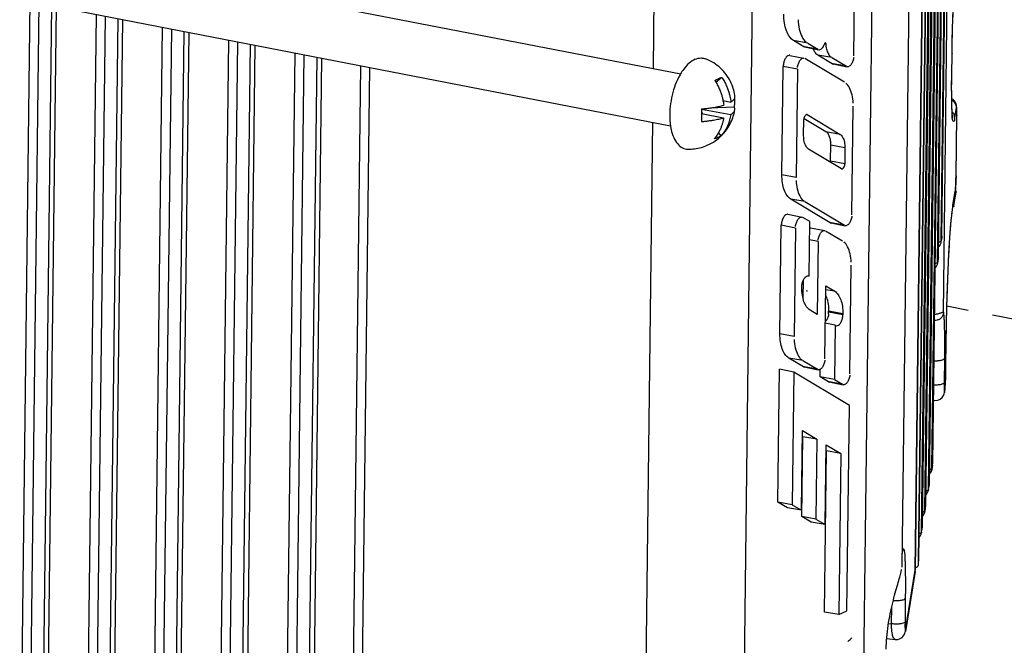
# Model space of a CAD drawing. Header units: inches. Extents: x -1 to 205, y 81 to 217.
# Tile 78 of 108: x 101.41 to 105.82, y 149.66 to 152.46. Entities that reach past the tile are written whole.
import ezdxf

# ---------------------------------------------------------------- set-up
doc = ezdxf.new("R2010")
doc.units = ezdxf.units.IN
doc.header["$LTSCALE"] = 1.1
doc.header["$MEASUREMENT"] = 0
doc.linetypes.add('DASHED', pattern=[0.2, 0.1, -0.1])
doc.layers.get('0').update_dxf_attribs({"linetype": 'CONTINUOUS'})
for name, color, linetype in [('3_ALL_AXES', 7, 'CONTINUOUS'), ('6_ALL_SURFS', 7, 'CONTINUOUS'), ('7_ALL_FEATURES', 7, 'CONTINUOUS')]:
    doc.layers.add(name, color=color, linetype=linetype)

msp = doc.modelspace()

# ---------------------------------------------------------------- linework, layer by layer
at = {"color": 7, "linetype": 'Continuous'}
for p, q in [((105.2436, 154.1222), (105.1861, 149.423)), ((104.6502, 149.1907), (104.7077, 153.8898)), ((104.2474, 152.2373), (104.2528, 152.6765)), ((104.2147, 149.5625), (104.2445, 151.9973)), ((105.6001, 151.7234), (105.5994, 151.7085)), ((105.6006, 151.7367), (105.6001, 151.7234)), ((105.601, 151.7568), (105.6006, 151.7367)), ((105.5869, 151.6263), (105.5978, 151.6893)), ((105.597, 151.6796), (105.5967, 151.6774)), ((105.5972, 151.6817), (105.597, 151.6796)), ((105.5994, 151.7085), (105.598, 151.6893)), ((105.6015, 151.6865), (105.6016, 151.6848)), ((105.5846, 151.6061), (105.5864, 151.6187)), ((105.5864, 151.6187), (105.5869, 151.6215)), ((105.5866, 151.6187), (105.5869, 151.6222)), ((105.5869, 151.6222), (105.5869, 151.6263)), ((105.5575, 151.039), (105.5578, 151.0612)), ((105.4466, 150.1637), (105.4463, 150.161)), ((105.4467, 150.1648), (105.4466, 150.1637))]:
    msp.add_line(p, q, dxfattribs=at)
at = {"color": 4, "linetype": 'DASHED'}
msp.add_line((106.5197, 150.9885), (105.5602, 151.1746), dxfattribs=at)
at = {"color": 7, "linetype": 'Continuous'}
for points, start_tangent, end_tangent in [([(105.5978, 151.6893), (105.6002, 151.6884), (105.6015, 151.6865)], (0.999701, -0.024444), (0.274323, -0.961638)), ([(105.5578, 151.0612), (105.5588, 151.1186), (105.5612, 151.2109), (105.5647, 151.3101), (105.5692, 151.407), (105.5747, 151.4964), (105.5807, 151.5708), (105.5846, 151.6061)], (0.014224, 0.999899), (0.130893, 0.991396)), ([(105.5885, 151.619), (105.5866, 151.6187)], (-0.912013, -0.410161), (-0.997651, 0.068506)), ([(105.5869, 151.6263), (105.5893, 151.6254), (105.5907, 151.6235), (105.5908, 151.6218)], (0.999701, -0.024444), (-0.169349, -0.985556)), ([(105.5908, 151.6218), (105.5906, 151.6212), (105.5892, 151.6194), (105.5885, 151.619)], (-0.169349, -0.985556), (-0.912013, -0.410161))]:
    msp.add_spline(points, degree=3, dxfattribs=dict(at, start_tangent=start_tangent, end_tangent=end_tangent))
at = {"layer": '3_ALL_AXES', "color": 7, "linetype": 'Continuous'}
for p, q in [((101.4714, 152.7758), (104.3697, 152.2136)), ((101.4264, 152.5439), (104.3246, 151.9818))]:
    msp.add_line(p, q, dxfattribs=at)
for points, start_tangent, end_tangent in [([(104.4343, 152.2794), (104.4076, 152.262), (104.3822, 152.2342), (104.3689, 152.2141)], (-0.917444, -0.397864), (-0.511312, -0.859395)), ([(104.4343, 152.2794), (104.461, 152.2852), (104.4808, 152.2814)], (0.917444, 0.397864), (0.933709, -0.358034)), ([(104.6122, 152.1148), (104.6117, 152.118), (104.6049, 152.1481), (104.5921, 152.1799), (104.5726, 152.2116), (104.5469, 152.2401), (104.5171, 152.263), (104.4808, 152.2814)], (-0.135169, 0.990823), (-0.932009, 0.362435)), ([(104.3689, 152.2141), (104.3598, 152.1975), (104.3415, 152.154), (104.3285, 152.1063), (104.3215, 152.0571), (104.3209, 152.0094), (104.3238, 151.9816)], (-0.511312, -0.859395), (0.153087, -0.988213)), ([(104.551, 151.9367), (104.5564, 151.9422), (104.5802, 151.9723), (104.5966, 152.0025), (104.6069, 152.0319), (104.6115, 152.0532)], (0.716202, 0.697893), (0.15936, 0.98722)), ([(104.3238, 151.9816), (104.3268, 151.9658), (104.3388, 151.9289), (104.3562, 151.9009), (104.3779, 151.8834), (104.4024, 151.8773)], (0.153087, -0.988213), (0.999879, -0.015554)), ([(104.4024, 151.8773), (104.4316, 151.879), (104.4604, 151.8848), (104.4882, 151.8946)], (0.999925, -0.012276), (0.917444, 0.397864)), ([(104.4882, 151.8946), (104.5243, 151.9147), (104.5254, 151.9155)], (0.917444, 0.397864), (0.817738, 0.575591)), ([(104.5254, 151.9155), (104.551, 151.9367)], (0.817738, 0.575591), (0.716202, 0.697893))]:
    msp.add_spline(points, degree=3, dxfattribs=dict(at, start_tangent=start_tangent, end_tangent=end_tangent))
at = {"layer": '6_ALL_SURFS', "color": 7, "linetype": 'Continuous'}
for p, q in [((105.5374, 151.4875), (105.5745, 154.5209)), ((105.5219, 151.3923), (105.559, 154.4257))]:
    msp.add_line(p, q, dxfattribs=at)
at = {"layer": '7_ALL_FEATURES', "color": 7, "linetype": 'Continuous'}
for p, q in [((105.5536, 155.1581), (105.4962, 150.4695)), ((105.5535, 155.1576), (105.4962, 150.469)), ((105.4932, 150.4504), (105.5505, 155.1391)), ((105.4777, 150.3552), (105.535, 155.0439)), ((105.5381, 155.0629), (105.4807, 150.3743)), ((105.538, 155.0624), (105.4807, 150.3738)), ((105.5447, 151.147), (105.592, 155.0137)), ((105.4622, 150.26), (105.5195, 154.9487)), ((105.5226, 154.9677), (105.4652, 150.2791)), ((105.5225, 154.9672), (105.4652, 150.2786)), ((105.4924, 154.8523), (105.4335, 150.0344)), ((105.4467, 150.1648), (105.504, 154.8535)), ((105.507, 154.8725), (105.4497, 150.1839)), ((105.507, 154.872), (105.4497, 150.1834)), ((105.4905, 154.8326), (105.4316, 150.0147)), ((105.4336, 150.0349), (105.4922, 154.8325)), ((105.4188, 149.9942), (105.4762, 154.6829)), ((105.4761, 154.6824), (105.4188, 149.9937)), ((105.5343, 151.4684), (105.5714, 154.5019)), ((105.5373, 151.487), (105.5744, 154.5204)), ((105.5188, 151.3732), (105.5559, 154.4067)), ((105.5218, 151.3918), (105.5589, 154.4252)), ((105.405, 153.7982), (105.3587, 150.0081)), ((105.1433, 152.2949), (105.1503, 152.8569)), ((101.413, 148.7161), (101.4597, 152.5374)), ((101.499, 152.5298), (101.4523, 148.7153)), ((101.5103, 148.7232), (101.5567, 152.5186)), ((101.5319, 148.7333), (101.5781, 152.5145)), ((101.7104, 148.7566), (101.7559, 152.48)), ((101.7952, 152.4724), (101.7497, 148.7558)), ((101.8077, 148.7637), (101.8529, 152.4612)), ((101.8293, 148.7738), (101.8744, 152.457)), ((102.0078, 148.7972), (102.0521, 152.4225)), ((102.0914, 152.4149), (102.0472, 148.7963)), ((102.1051, 148.8042), (102.1491, 152.4037)), ((102.1268, 148.8144), (102.1706, 152.3995)), ((102.3052, 148.8377), (102.3484, 152.3651)), ((102.3876, 152.3574), (102.3446, 148.8368)), ((102.4026, 148.8447), (102.4454, 152.3462)), ((102.4242, 148.8549), (102.4668, 152.3421)), ((104.9375, 152.352), (104.874, 152.3631)), ((104.92, 152.3353), (104.874, 152.3631)), ((104.9239, 152.3343), (104.92, 152.3353)), ((104.9239, 152.3346), (104.92, 152.3353)), ((104.9835, 152.3243), (104.9239, 152.3346)), ((104.9375, 152.352), (104.9835, 152.3243)), ((105.0137, 152.3507), (105.0181, 152.3498)), ((102.6027, 148.8782), (102.6446, 152.3076)), ((102.6839, 152.3), (102.642, 148.8774)), ((104.8578, 152.2969), (104.921, 152.2847)), ((104.9239, 152.3345), (104.987, 152.3222)), ((105.0461, 152.2869), (104.9826, 152.2979)), ((105.0473, 152.2591), (104.9826, 152.2979)), ((104.9869, 152.3222), (104.9898, 152.3221)), ((105.5819, 152.2087), (105.5831, 152.3046)), ((105.5819, 152.2082), (105.5831, 152.3041)), ((105.5831, 152.3046), (105.5831, 152.3041)), ((102.7416, 152.2888), (102.7, 148.8852)), ((102.763, 152.2846), (102.7216, 148.8954)), ((102.8978, 148.9184), (102.9385, 152.2506)), ((104.8221, 151.7625), (104.828, 152.2477)), ((104.8919, 152.2358), (104.828, 152.2477)), ((104.9182, 152.2848), (104.921, 152.2847)), ((105.1015, 152.1765), (104.9244, 152.2826)), ((105.0461, 152.2869), (105.1108, 152.2481)), ((105.0473, 152.2591), (105.0511, 152.258)), ((105.0511, 152.2584), (105.0473, 152.2591)), ((105.1108, 152.2481), (105.0511, 152.2584)), ((105.0511, 152.2583), (105.1142, 152.246)), ((102.9778, 152.243), (102.9371, 148.9175)), ((104.8919, 152.2358), (104.8859, 151.7506)), ((105.117, 152.2459), (105.1141, 152.2461)), ((105.5818, 152.1996), (105.5819, 152.2082)), ((105.5819, 152.2087), (105.5819, 152.2087)), ((105.5819, 152.2087), (105.5819, 152.2082)), ((104.5264, 152.1771), (104.5537, 152.1987)), ((105.5815, 152.1691), (105.5818, 152.1996)), ((105.5815, 152.1526), (105.5815, 152.1691)), ((105.5817, 152.1206), (105.5815, 152.1526)), ((105.5817, 152.1055), (105.5817, 152.1206)), ((104.5586, 152.095), (104.5938, 152.0882)), ((105.5829, 152.0617), (105.5821, 152.0747)), ((104.4628, 152.0569), (104.5931, 152.0316)), ((104.4629, 152.0574), (104.4632, 152.0368)), ((104.4655, 152.0396), (104.463, 152.0428)), ((104.4631, 152.0386), (104.4655, 152.0396)), ((104.4631, 152.0368), (104.5612, 152.0178)), ((104.4687, 152.0358), (104.4655, 152.0396)), ((104.6094, 152.0647), (104.4996, 152.0612)), ((104.9354, 152.0317), (104.9337, 152.032)), ((104.9354, 152.0317), (104.9337, 152.032)), ((104.9354, 152.0317), (105.0825, 151.9435)), ((105.1347, 151.5838), (105.1407, 152.069)), ((105.5839, 152.0243), (105.5843, 152.0296)), ((105.5843, 152.0296), (105.5845, 152.0371)), ((105.6017, 152.0628), (105.5949, 152.0191)), ((105.601, 151.7573), (105.6044, 152.0286)), ((105.601, 151.7568), (105.6043, 152.0281)), ((105.6044, 152.0286), (105.6043, 152.0281)), ((104.9195, 151.9376), (104.9204, 152.0101)), ((105.019, 151.9545), (104.9221, 152.0126)), ((104.5505, 151.9372), (104.5388, 151.9513)), ((105.0825, 151.9435), (105.019, 151.9545)), ((105.0396, 151.8183), (105.0406, 151.9054)), ((105.1044, 151.8834), (105.0405, 151.8954)), ((105.0885, 151.7893), (104.9414, 151.8775)), ((105.1044, 151.8834), (105.1035, 151.8109)), ((105.1035, 151.8109), (105.0396, 151.8229)), ((104.8859, 151.7506), (104.8221, 151.7625)), ((105.0885, 151.7893), (105.0902, 151.789)), ((105.601, 151.7573), (105.601, 151.7568)), ((105.5914, 151.6255), (105.6016, 151.6848)), ((105.598, 151.6892), (105.5989, 151.7)), ((105.5989, 151.7), (105.5999, 151.7179)), ((104.9251, 151.6431), (104.8615, 151.6541)), ((105.0387, 151.5479), (104.8615, 151.6541)), ((104.9251, 151.6431), (105.1022, 151.5369)), ((105.5908, 151.6218), (105.5909, 151.6224)), ((104.8491, 151.5858), (104.9123, 151.5735)), ((104.9095, 151.5736), (104.9124, 151.5735)), ((104.9465, 151.553), (104.9157, 151.5715)), ((104.9435, 151.3097), (104.9465, 151.553)), ((105.0387, 151.5479), (105.0425, 151.5469)), ((105.0425, 151.5473), (105.0387, 151.5479)), ((105.1022, 151.5369), (105.0425, 151.5473)), ((105.0425, 151.5472), (105.1056, 151.5349)), ((104.8134, 151.0514), (104.8193, 151.5366)), ((104.8832, 151.5246), (104.8193, 151.5366)), ((104.8832, 151.5246), (104.8772, 151.0394)), ((104.9503, 151.5251), (105.0135, 151.5128)), ((105.0108, 151.513), (105.0136, 151.5128)), ((105.0928, 151.4653), (105.0169, 151.5108)), ((105.1083, 151.5348), (105.1055, 151.5349)), ((104.9844, 151.4639), (104.9455, 151.4712)), ((104.9844, 151.4639), (104.9804, 151.1377)), ((105.5369, 151.4816), (105.5338, 151.463)), ((105.5343, 151.4684), (105.5338, 151.463)), ((105.5343, 151.4684), (105.5373, 151.487)), ((105.5369, 151.4816), (105.537, 151.4827)), ((105.5374, 151.4875), (105.537, 151.4826)), ((105.537, 151.4827), (105.5373, 151.487)), ((105.5373, 151.487), (105.5374, 151.4875)), ((105.5214, 151.3864), (105.5183, 151.3678)), ((105.5188, 151.3732), (105.5183, 151.3678)), ((105.5188, 151.3732), (105.5218, 151.3918)), ((105.5214, 151.3864), (105.5215, 151.3875)), ((105.5219, 151.3923), (105.5215, 151.3874)), ((105.5215, 151.3875), (105.5218, 151.3918)), ((105.5218, 151.3918), (105.5219, 151.3923)), ((105.126, 150.8726), (105.132, 151.3579)), ((104.9173, 151.2099), (104.9183, 151.2918)), ((104.9378, 151.3111), (104.9405, 151.3112)), ((104.9405, 151.3111), (104.9435, 151.3104)), ((104.9112, 151.258), (104.9113, 151.2624)), ((105.0141, 150.9397), (105.0181, 151.2657)), ((105.0586, 151.2415), (105.0179, 151.2485)), ((105.0181, 151.2657), (105.0586, 151.2415)), ((104.9804, 151.1377), (104.9479, 151.1572)), ((105.0313, 151.1414), (105.0316, 151.1657)), ((105.0953, 151.1407), (105.0314, 151.1527)), ((105.0952, 151.1363), (105.0314, 151.1482)), ((105.0953, 151.1407), (105.0952, 151.1363)), ((105.0603, 151.0898), (105.0161, 151.0996)), ((105.0603, 151.0898), (105.0574, 150.8474)), ((105.0622, 151.0887), (105.0603, 151.0898)), ((105.0622, 151.0887), (105.0659, 151.0877)), ((104.8772, 151.0394), (104.8134, 151.0514)), ((105.5556, 150.8815), (105.5575, 151.0395)), ((105.5556, 150.881), (105.5575, 151.039)), ((105.5575, 151.0395), (105.5575, 151.0395)), ((105.5575, 151.039), (105.5575, 151.0395)), ((104.9164, 150.932), (104.8528, 150.943)), ((104.9181, 150.9039), (104.8528, 150.943)), ((104.9164, 150.932), (104.9816, 150.8929)), ((105.5488, 150.9414), (105.5475, 150.8323)), ((104.8042, 150.2979), (104.8115, 150.8935)), ((104.8753, 150.8793), (104.8115, 150.8935)), ((104.9181, 150.9039), (104.9219, 150.9028)), ((104.9219, 150.9032), (104.9181, 150.9039)), ((104.9816, 150.8929), (104.9219, 150.9032)), ((104.9219, 150.9031), (104.9851, 150.8908)), ((104.9878, 150.8907), (104.985, 150.8909)), ((104.9935, 150.8587), (104.9939, 150.8907)), ((105.5556, 150.8815), (105.5556, 150.8814)), ((105.5556, 150.8814), (105.5556, 150.881)), ((104.8753, 150.8793), (104.868, 150.2867)), ((105.1243, 150.7301), (104.8753, 150.8793)), ((105.0574, 150.8474), (104.9935, 150.8587)), ((105.03, 150.8368), (104.9935, 150.8587)), ((105.0574, 150.8474), (105.0935, 150.8258)), ((105.03, 150.8368), (105.0338, 150.8357)), ((105.0338, 150.8361), (105.03, 150.8368)), ((105.0935, 150.8258), (105.0338, 150.8361)), ((105.0338, 150.836), (105.0969, 150.8238)), ((105.0997, 150.8236), (105.0968, 150.8238)), ((105.5497, 150.7942), (105.5491, 150.7881)), ((105.5498, 150.7945), (105.5507, 150.7999)), ((105.5507, 150.7999), (105.5508, 150.8005)), ((105.5508, 150.8005), (105.5517, 150.8058)), ((105.5511, 150.8004), (105.551, 150.7999)), ((105.5516, 150.8054), (105.5511, 150.8004)), ((105.5525, 150.8113), (105.553, 150.8176)), ((105.4997, 150.7538), (105.5033, 150.7534)), ((105.5034, 150.7534), (105.5033, 150.7534)), ((105.5491, 150.7881), (105.5491, 150.7878)), ((105.1131, 149.812), (105.1243, 150.7301)), ((104.9093, 150.262), (104.9136, 150.6191)), ((104.9136, 150.6191), (104.9789, 150.5799)), ((104.9107, 150.2341), (104.9151, 150.5911)), ((104.9789, 150.5799), (104.9151, 150.5911)), ((104.9789, 150.5799), (104.9746, 150.2228)), ((105.0158, 150.1981), (105.0202, 150.5552)), ((105.0202, 150.5552), (105.0855, 150.516)), ((105.0128, 149.8069), (105.0217, 150.5272)), ((105.0855, 150.516), (105.0217, 150.5272)), ((105.0855, 150.516), (105.0767, 149.7962)), ((105.4926, 150.4445), (105.493, 150.4472)), ((105.4957, 150.4636), (105.4927, 150.4448)), ((105.4932, 150.4497), (105.4927, 150.4449)), ((105.493, 150.4472), (105.4932, 150.4498)), ((105.4932, 150.4504), (105.4962, 150.469)), ((105.4932, 150.4504), (105.4932, 150.4497)), ((105.4957, 150.4636), (105.4961, 150.4669)), ((105.4961, 150.4669), (105.4962, 150.4692)), ((105.4962, 150.4693), (105.4962, 150.4695)), ((105.4962, 150.469), (105.4962, 150.4693)), ((105.4776, 150.3538), (105.4773, 150.3514)), ((105.4777, 150.3552), (105.4776, 150.3538)), ((105.4777, 150.3552), (105.4807, 150.3738)), ((105.4795, 150.3651), (105.4803, 150.3701)), ((105.4803, 150.3701), (105.4807, 150.3741)), ((105.4807, 150.3738), (105.4807, 150.3743)), ((104.868, 150.2867), (104.8042, 150.2979)), ((104.8468, 150.2724), (104.8042, 150.2979)), ((104.9093, 150.262), (104.8468, 150.2724)), ((104.868, 150.2867), (104.9093, 150.262)), ((105.4622, 150.26), (105.4652, 150.2786)), ((105.464, 150.2699), (105.4648, 150.2749)), ((105.4648, 150.2749), (105.4651, 150.277)), ((105.4651, 150.277), (105.4652, 150.2789)), ((105.4652, 150.279), (105.4652, 150.2791)), ((105.4652, 150.2786), (105.4652, 150.279)), ((104.9746, 150.2228), (104.9107, 150.2341)), ((104.9533, 150.2085), (104.9107, 150.2341)), ((104.9746, 150.2228), (105.0158, 150.1981)), ((105.4621, 150.2586), (105.4618, 150.2562)), ((105.4622, 150.26), (105.4621, 150.2586)), ((105.0158, 150.1981), (104.9533, 150.2085)), ((105.4467, 150.1648), (105.4497, 150.1834)), ((105.4485, 150.1747), (105.4493, 150.1797)), ((105.4493, 150.1797), (105.4497, 150.1837)), ((105.4497, 150.1834), (105.4497, 150.1839)), ((105.3604, 150.0683), (105.3609, 150.0739)), ((105.3604, 150.0684), (105.3612, 150.0726)), ((105.3612, 150.0726), (105.3616, 150.0742)), ((105.3716, 150.0569), (105.3718, 150.0545)), ((105.3734, 150.017), (105.3736, 150.0083)), ((105.4335, 150.0344), (105.4336, 150.0349)), ((105.3558, 149.9873), (105.3577, 149.9972)), ((105.4183, 149.9884), (105.3746, 149.7199)), ((105.3751, 149.7254), (105.4188, 149.9937)), ((105.4183, 149.9885), (105.4187, 149.9918)), ((105.4187, 149.9918), (105.4188, 149.994)), ((105.4188, 149.9942), (105.4188, 149.9943)), ((105.4188, 149.9937), (105.4188, 149.9942)), ((105.374, 149.8685), (105.3728, 149.7631)), ((105.3124, 149.7545), (105.3133, 149.8282)), ((105.0767, 149.7962), (105.0128, 149.8069)), ((105.0767, 149.7962), (105.1131, 149.812)), ((105.2992, 149.7556), (105.3124, 149.7544)), ((105.3728, 149.7631), (105.3727, 149.745)), ((105.3747, 149.7206), (105.3746, 149.7201)), ((105.3751, 149.7254), (105.3747, 149.7206)), ((105.2912, 149.6889), (105.3292, 149.6844))]:
    msp.add_line(p, q, dxfattribs=at)
for points in [[(105.5831, 152.3045), (105.5834, 152.3243), (105.5842, 152.3676), (105.5854, 152.4129), (105.5869, 152.459), (105.5887, 152.5042), (105.5908, 152.5477), (105.5932, 152.5887), (105.5958, 152.6255), (105.5984, 152.6567), (105.6011, 152.6804)], [(105.5832, 152.0514), (105.583, 152.0558), (105.5828, 152.0605), (105.5827, 152.0655), (105.5825, 152.0706), (105.5824, 152.0761), (105.5822, 152.0818), (105.5821, 152.0878), (105.582, 152.094), (105.5819, 152.1005), (105.5818, 152.1072), (105.5817, 152.1141), (105.5816, 152.1212), (105.5816, 152.1286), (105.5816, 152.1362), (105.5815, 152.1441), (105.5815, 152.1521), (105.5815, 152.1603), (105.5816, 152.1687), (105.5816, 152.1773), (105.5817, 152.186), (105.5818, 152.195), (105.5819, 152.204), (105.5819, 152.2087)], [(105.6044, 152.0348), (105.6044, 152.0393), (105.6044, 152.0434), (105.6044, 152.0472), (105.6044, 152.0507), (105.6043, 152.0539), (105.6042, 152.0569), (105.6041, 152.0596), (105.604, 152.062), (105.6039, 152.0642), (105.6037, 152.0663), (105.6035, 152.0683), (105.6033, 152.0703), (105.6029, 152.0724), (105.6025, 152.0748), (105.6018, 152.0774), (105.601, 152.0801), (105.5999, 152.083), (105.5985, 152.0859), (105.597, 152.0886), (105.5953, 152.0912), (105.5935, 152.0935), (105.5916, 152.0956), (105.5896, 152.0974), (105.5876, 152.0991), (105.5856, 152.1005), (105.5836, 152.1018), (105.5818, 152.1028)], [(105.5862, 152.0139), (105.5862, 152.0139), (105.5862, 152.0141), (105.5861, 152.0147), (105.5859, 152.0157), (105.5857, 152.017), (105.5855, 152.0185), (105.5853, 152.0203), (105.5851, 152.0224), (105.5849, 152.0247), (105.5847, 152.0272), (105.5844, 152.0299), (105.5842, 152.0329), (105.584, 152.0361), (105.5838, 152.0396), (105.5836, 152.0433), (105.5834, 152.0472), (105.5832, 152.0514)], [(105.6044, 152.0285), (105.6044, 152.0302), (105.6044, 152.0348)], [(105.5999, 151.7179), (105.6007, 151.7412), (105.601, 151.7557)], [(105.5575, 151.0395), (105.5583, 151.0929), (105.5601, 151.1715), (105.5626, 151.2529), (105.5657, 151.3338), (105.5695, 151.4111), (105.5738, 151.4826), (105.5784, 151.5446), (105.5833, 151.5938), (105.5867, 151.6187)], [(105.554, 150.8317), (105.5544, 150.8394), (105.5547, 150.8474), (105.555, 150.8556), (105.5553, 150.864), (105.5555, 150.8719), (105.5556, 150.8792), (105.5556, 150.8814)], [(105.5491, 150.7878), (105.5497, 150.7913), (105.5511, 150.7998)], [(105.5511, 150.8004), (105.5519, 150.8058), (105.5525, 150.8113)], [(105.553, 150.8176), (105.5535, 150.8244), (105.554, 150.8317)], [(105.5034, 150.7534), (105.5054, 150.7532), (105.519, 150.7543), (105.5305, 150.7593), (105.5393, 150.7668), (105.545, 150.7752)], [(105.545, 150.7752), (105.5481, 150.7832), (105.5491, 150.7881)], [(105.4894, 150.4343), (105.4904, 150.4367), (105.4914, 150.4395), (105.4921, 150.4422), (105.4926, 150.4445)], [(105.4813, 150.4225), (105.4826, 150.4238), (105.4841, 150.4256), (105.4856, 150.4276)], [(105.4856, 150.4276), (105.487, 150.4297), (105.4882, 150.4319), (105.4894, 150.4343)], [(105.4658, 150.3296), (105.4673, 150.3312), (105.4691, 150.3334), (105.4708, 150.3358), (105.4724, 150.3383), (105.4739, 150.3411), (105.4753, 150.3442), (105.4764, 150.3475), (105.4773, 150.3511), (105.4776, 150.3538)], [(105.4773, 150.3514), (105.4779, 150.3551), (105.4795, 150.3651)], [(105.4618, 150.2562), (105.4624, 150.2599), (105.464, 150.2699)], [(105.465, 150.277), (105.465, 150.2771), (105.4652, 150.278), (105.4652, 150.2787)], [(105.4503, 150.2344), (105.4518, 150.236), (105.4536, 150.2382), (105.4553, 150.2406), (105.4569, 150.2432), (105.4584, 150.246), (105.4598, 150.249), (105.4609, 150.2523), (105.4618, 150.2559), (105.4621, 150.2586)], [(105.4359, 150.1404), (105.4376, 150.1423), (105.4391, 150.1445)], [(105.4391, 150.1445), (105.4407, 150.1467), (105.4421, 150.1492), (105.4434, 150.1518), (105.4446, 150.1546), (105.4456, 150.1577), (105.4463, 150.161), (105.4466, 150.1637)], [(105.4463, 150.161), (105.4469, 150.1647), (105.4485, 150.1747)], [(105.3296, 149.6844), (105.3337, 149.6841), (105.3409, 149.6847), (105.3475, 149.6865), (105.3537, 149.6895), (105.3596, 149.6936), (105.365, 149.6988), (105.3695, 149.7054), (105.3726, 149.7123), (105.3741, 149.7178), (105.3746, 149.7206)]]:
    msp.add_lwpolyline(points, dxfattribs=at)
for centre, major_axis, ratio, start_param, end_param in [((105.8338, 151.0971), (-1.8912, 0.3802), 0.019704, 1.077033, 1.080416), ((104.4624, 150.0124), (0.786, -0.1242), 0.607475, -0.497958, -0.454665)]:
    msp.add_ellipse(centre, major_axis=major_axis, ratio=ratio, start_param=start_param, end_param=end_param, dxfattribs=at)
for points, start_tangent, end_tangent in [([(105.5831, 152.3041), (105.5833, 152.32), (105.5835, 152.3359), (105.5842, 152.3677), (105.5859, 152.4302), (105.5881, 152.4903), (105.5907, 152.5466), (105.5937, 152.5976), (105.5969, 152.6406), (105.5985, 152.6584), (105.6001, 152.6735), (105.6016, 152.6862), (105.6023, 152.6908)], (0.010945, 0.99994), (0.145843, 0.989308)), ([(104.874, 152.3631), (104.8561, 152.3807), (104.8423, 152.4072), (104.8338, 152.4415), (104.8309, 152.4814)], (-0.857759, 0.514053), (0.012219, 0.999925)), ([(104.8945, 152.4554), (104.9, 152.4136), (104.9123, 152.3795), (104.9306, 152.3562)], (-0.012219, -0.999925), (0.857759, -0.514053)), ([(104.9967, 152.3244), (105.0063, 152.3342), (105.0135, 152.3497)], (0.834292, 0.551323), (0.307118, 0.951671)), ([(105.0146, 152.3517), (105.0135, 152.3497)], (-0.629698, -0.77684), (-0.307118, -0.951671)), ([(105.0165, 152.3527), (105.0162, 152.3528), (105.0147, 152.3519), (105.0146, 152.3517)], (-0.965247, 0.261339), (-0.629698, -0.77684)), ([(105.0181, 152.3498), (105.0175, 152.352), (105.0165, 152.3527)], (-0.065761, 0.997835), (-0.965247, 0.261339)), ([(105.0181, 152.3498), (105.0219, 152.3249), (105.0296, 152.3045), (105.0406, 152.2902)], (0.065761, -0.997835), (0.857705, -0.514143)), ([(104.8578, 152.2973), (104.8529, 152.2968), (104.8439, 152.2912), (104.8359, 152.2797), (104.8304, 152.2644), (104.828, 152.2477)], (-0.996694, 0.081242), (-0.012225, -0.999925)), ([(104.9826, 152.2979), (104.9694, 152.3118), (104.9621, 152.3267)], (-0.857705, 0.514143), (-0.354402, 0.935093)), ([(104.9899, 152.3216), (104.9967, 152.3244)], (0.998498, 0.05478), (0.834292, 0.551323)), ([(104.8919, 152.2427), (104.8957, 152.2596), (104.9028, 152.2738), (104.9118, 152.2827), (104.9182, 152.2853)], (0.012225, 0.999925), (0.998439, 0.055855)), ([(105.1432, 152.288), (105.1394, 152.2711), (105.1324, 152.2569), (105.1234, 152.248), (105.117, 152.2454)], (-0.012226, -0.999925), (-0.998463, -0.055414)), ([(104.5218, 152.1849), (104.5307, 152.1891), (104.5391, 152.1929)], (0.899484, 0.436953), (0.917444, 0.397864)), ([(104.5218, 152.1849), (104.5333, 152.1655), (104.5423, 152.1472), (104.5491, 152.13), (104.5541, 152.1142), (104.5577, 152.0998), (104.5587, 152.0951)], (0.55011, -0.835092), (0.195718, -0.98066)), ([(104.5391, 152.1929), (104.5467, 152.1961), (104.5537, 152.1987)], (0.917444, 0.397864), (0.940802, 0.338958)), ([(104.5537, 152.1987), (104.5652, 152.1793), (104.5741, 152.161), (104.5809, 152.1438), (104.586, 152.128), (104.5896, 152.1136), (104.5921, 152.1004), (104.5938, 152.0882)], (0.55011, -0.835092), (0.110903, -0.993831)), ([(105.1408, 152.0825), (105.1358, 152.1205), (105.1246, 152.1513), (105.108, 152.1726)], (0.012225, 0.999925), (-0.857698, 0.514154)), ([(104.6115, 152.1069), (104.6121, 152.1095), (104.6122, 152.1148)], (0.314733, 0.94918), (-0.133866, 0.990999)), ([(104.4629, 152.0574), (104.4833, 152.0592), (104.5012, 152.0614), (104.5164, 152.0637), (104.5295, 152.0661), (104.541, 152.0687), (104.5517, 152.0714), (104.5619, 152.0744)], (0.997471, 0.071074), (0.952848, 0.303449)), ([(104.5587, 152.0951), (104.5603, 152.0866), (104.5619, 152.0744)], (0.195718, -0.98066), (0.110903, -0.993831)), ([(104.5938, 152.0882), (104.5995, 152.0921), (104.6041, 152.096), (104.6077, 152.1001), (104.6105, 152.1045), (104.6115, 152.1069)], (0.851543, 0.524284), (0.314733, 0.94918)), ([(104.6094, 152.0647), (104.6115, 152.0836), (104.6117, 152.1025), (104.6115, 152.107)], (0.156653, 0.987654), (-0.059992, 0.998199)), ([(105.5821, 152.0747), (105.5817, 152.1055)], (-0.044301, 0.999018), (0.001446, 0.999999)), ([(105.5822, 152.0962), (105.5847, 152.0946), (105.5907, 152.0897), (105.5955, 152.0836), (105.5989, 152.0769), (105.601, 152.0698), (105.6015, 152.0663), (105.6017, 152.0628)], (0.866461, -0.499245), (-0.012, -0.999928)), ([(104.4632, 152.0368), (104.4629, 152.0192), (104.4622, 152.0008)], (-0.000291, -1), (-0.055789, -0.998443)), ([(104.5931, 152.0316), (104.5911, 152.0201), (104.5883, 152.008), (104.5844, 151.9951), (104.579, 151.9813), (104.5718, 151.9668), (104.5624, 151.952), (104.5505, 151.9372)], (-0.140857, -0.99003), (-0.676468, -0.736472)), ([(104.5931, 152.0316), (104.5988, 152.0355), (104.6034, 152.0394), (104.607, 152.0435), (104.6098, 152.0479), (104.6114, 152.0529), (104.6115, 152.0532)], (0.851543, 0.524284), (0.157748, 0.987479)), ([(104.6115, 152.0532), (104.6115, 152.0585), (104.6094, 152.0647)], (0.157748, 0.987479), (-0.46452, 0.885563)), ([(104.9337, 152.0321), (104.9305, 152.0313), (104.9257, 152.0269), (104.9222, 152.0192)], (-1, -0.000663), (-0.307789, -0.951455)), ([(105.5845, 152.0371), (105.5829, 152.0617)], (-0.005758, 0.999983), (-0.081504, 0.996673)), ([(105.5922, 152.033), (105.592, 152.0333), (105.5837, 152.0457), (105.5833, 152.0462)], (-0.37796, 0.925822), (-0.710965, 0.703227)), ([(105.5949, 152.0191), (105.5942, 152.0263), (105.5922, 152.033)], (0.011441, 0.999935), (-0.37796, 0.925822)), ([(105.6043, 152.0281), (105.6044, 152.0429), (105.6042, 152.0555), (105.6036, 152.0638), (105.6028, 152.0666), (105.6017, 152.0628)], (0.014722, 0.999892), (-0.176683, -0.984268)), ([(104.4622, 152.0008), (104.4826, 152.0026), (104.5005, 152.0048), (104.5157, 152.0071), (104.5288, 152.0095), (104.5403, 152.0121), (104.551, 152.0148), (104.5612, 152.0178)], (0.997471, 0.071074), (0.952848, 0.303449)), ([(104.5612, 152.0178), (104.5593, 152.0063), (104.5564, 151.9942), (104.5525, 151.9812), (104.5471, 151.9675), (104.5399, 151.953), (104.5306, 151.9382), (104.5186, 151.9234)], (-0.140857, -0.99003), (-0.676468, -0.736472)), ([(104.9222, 152.0192), (104.9204, 152.0101)], (-0.307789, -0.951455), (-0.012225, -0.999925)), ([(105.5839, 152.0154), (105.5839, 152.0243)], (-0.112738, 0.993625), (0.074234, 0.997241)), ([(105.5949, 152.0191), (105.5907, 152.0016), (105.5871, 152.0058), (105.5839, 152.0154)], (-0.152887, -0.988244), (-0.112738, 0.993625)), ([(105.0406, 151.9054), (105.0378, 151.9246), (105.0321, 151.9404), (105.0238, 151.9517)], (0.012226, 0.999925), (-0.857658, 0.51422)), ([(105.0825, 151.9435), (105.0938, 151.9307), (105.1016, 151.9096), (105.1044, 151.8834)], (0.857658, -0.51422), (-0.012226, -0.999925)), ([(104.5358, 151.9287), (104.5275, 151.9256), (104.5186, 151.9234)], (-0.917444, -0.397864), (-0.980381, -0.197111)), ([(104.5505, 151.9372), (104.5435, 151.9326), (104.5358, 151.9287)], (-0.796758, -0.604299), (-0.917444, -0.397864)), ([(104.9414, 151.8775), (104.9301, 151.8903), (104.9223, 151.9114), (104.9195, 151.9376)], (-0.857856, 0.51389), (0.012225, 0.999925)), ([(105.0902, 151.7889), (105.0934, 151.7897), (105.0982, 151.7941), (105.1018, 151.8018), (105.1035, 151.8109)], (1, 0.000817), (0.012225, 0.999925)), ([(104.8615, 151.6541), (104.8452, 151.6703), (104.8326, 151.6946), (104.8248, 151.726), (104.8221, 151.7625)], (-0.857677, 0.514188), (0.012225, 0.999925)), ([(104.8858, 151.7371), (104.8907, 151.6991), (104.902, 151.6683), (104.9186, 151.647)], (-0.012225, -0.999925), (0.857677, -0.514188)), ([(104.8491, 151.5861), (104.8442, 151.5856), (104.8352, 151.58), (104.8272, 151.5686), (104.8217, 151.5532), (104.8193, 151.5366)], (-0.996695, 0.081239), (-0.012225, -0.999925)), ([(104.8832, 151.5316), (104.8871, 151.5484), (104.8941, 151.5627), (104.9031, 151.5716), (104.9095, 151.5741)], (0.012225, 0.999925), (0.998466, 0.055363)), ([(105.1346, 151.5769), (105.1308, 151.56), (105.1238, 151.5458), (105.1148, 151.5369), (105.1084, 151.5343)], (-0.012225, -0.999925), (-0.998466, -0.055359)), ([(104.9503, 151.5255), (104.9461, 151.5251)], (-0.996694, 0.081243), (-0.974189, -0.225736)), ([(104.9845, 151.4709), (104.9883, 151.4878), (104.9953, 151.502), (105.0043, 151.5109), (105.0107, 151.5135)], (0.012225, 0.999925), (0.998442, 0.055803)), ([(105.1321, 151.3712), (105.1272, 151.4092), (105.1159, 151.4401), (105.0993, 151.4614)], (0.012225, 0.999925), (-0.857761, 0.514049)), ([(105.5227, 151.4611), (105.5239, 151.4614), (105.5313, 151.4646), (105.5315, 151.4648)], (0.965949, 0.258731), (0.812647, 0.582757)), ([(105.5338, 151.463), (105.5299, 151.4511)], (-0.160778, -0.986991), (-0.456708, -0.889617)), ([(105.5315, 151.4648), (105.5343, 151.4684)], (0.812647, 0.582757), (0.160778, 0.986991)), ([(105.5299, 151.4511), (105.5237, 151.4422), (105.5226, 151.4411)], (-0.456708, -0.889617), (-0.708657, -0.705553)), ([(105.5072, 151.3659), (105.5084, 151.3662), (105.5158, 151.3694), (105.516, 151.3696)], (0.96595, 0.25873), (0.812647, 0.582757)), ([(105.5183, 151.3678), (105.5144, 151.3559)], (-0.160778, -0.986991), (-0.456708, -0.889617)), ([(105.516, 151.3696), (105.5188, 151.3732)], (0.812647, 0.582757), (0.160778, 0.986991)), ([(105.5144, 151.3559), (105.5082, 151.347), (105.5071, 151.3459)], (-0.456708, -0.889617), (-0.708659, -0.705552)), ([(104.9113, 151.2624), (104.9135, 151.2781), (104.9188, 151.2933), (104.9265, 151.3047), (104.9353, 151.3105), (104.9378, 151.3111)], (0.012214, 0.999925), (0.987274, 0.15903)), ([(104.9328, 151.1723), (104.921, 151.1949), (104.9138, 151.224), (104.9112, 151.258)], (-0.574129, 0.818765), (0.012225, 0.999925)), ([(105.0586, 151.2415), (105.0738, 151.2264), (105.0855, 151.2038), (105.0927, 151.1747), (105.0953, 151.1407)], (0.857709, -0.514136), (-0.012225, -0.999925)), ([(105.0316, 151.1657), (105.027, 151.2006), (105.0179, 151.2263)], (0.012225, 0.999925), (-0.414434, 0.910079)), ([(104.9479, 151.1572), (104.9328, 151.1723)], (-0.857699, 0.514152), (-0.574129, 0.818765)), ([(105.5447, 151.147), (105.5431, 151.137), (105.5377, 151.1261), (105.5288, 151.1175), (105.517, 151.1123), (105.5041, 151.1103)], (-0.012233, -0.999925), (-0.99906, -0.043354)), ([(105.5044, 151.139), (105.5142, 151.1404), (105.5243, 151.1426), (105.5287, 151.1438), (105.5327, 151.145), (105.539, 151.1471), (105.5413, 151.1478), (105.5431, 151.148), (105.5437, 151.148), (105.5444, 151.1477), (105.5447, 151.147)], (0.993678, 0.112271), (0.136665, -0.990617)), ([(105.5447, 151.147), (105.5449, 151.1451), (105.5452, 151.1423), (105.5457, 151.1372), (105.546, 151.1335), (105.5465, 151.1256), (105.547, 151.1168), (105.5479, 151.0963), (105.5486, 151.0721), (105.549, 151.0445), (105.5492, 151.0134), (105.5492, 150.979), (105.549, 150.9606), (105.5489, 150.9511), (105.5488, 150.9414)], (0.109786, -0.993955), (-0.013013, -0.999915)), ([(105.0313, 151.1414), (105.0276, 151.1248), (105.0207, 151.1109), (105.0166, 151.106)], (-0.012225, -0.999925), (-0.709678, -0.704526)), ([(105.0708, 151.0881), (105.0796, 151.0936), (105.0875, 151.1048), (105.0929, 151.1199), (105.0952, 151.1363)], (0.962949, 0.269684), (0.012225, 0.999925)), ([(105.0659, 151.0876), (105.0708, 151.0881)], (0.996825, -0.079623), (0.962949, 0.269684)), ([(104.8528, 150.943), (104.8365, 150.9592), (104.8239, 150.9835), (104.8161, 151.0148), (104.8134, 151.0514)], (-0.857665, 0.514209), (0.012218, 0.999925)), ([(104.8771, 151.026), (104.8821, 150.988), (104.8933, 150.9571), (104.9099, 150.9359)], (-0.012218, -0.999925), (0.857665, -0.514209)), ([(105.0141, 150.9328), (105.0103, 150.9159), (105.0032, 150.9017), (104.9942, 150.8928), (104.9878, 150.8902)], (-0.012225, -0.999925), (-0.998452, -0.055624)), ([(105.5019, 150.9312), (105.5021, 150.9312), (105.5071, 150.931), (105.5123, 150.9309), (105.5176, 150.9311), (105.5228, 150.9315), (105.5278, 150.9321), (105.5325, 150.9329), (105.5367, 150.9338), (105.5432, 150.9361), (105.5455, 150.9374), (105.5472, 150.9386), (105.5478, 150.9393), (105.5483, 150.94), (105.5488, 150.9414)], (0.998059, -0.062271), (0.170218, 0.985407)), ([(105.1259, 150.8657), (105.1221, 150.8488), (105.1151, 150.8346), (105.1061, 150.8257), (105.0997, 150.8231)], (-0.012225, -0.999925), (-0.998467, -0.05535)), ([(105.5538, 150.8304), (105.5547, 150.8475), (105.5553, 150.865), (105.5556, 150.881)], (0.059981, 0.9982), (0.009494, 0.999955)), ([(105.5475, 150.8323), (105.5457, 150.8295), (105.5438, 150.8281), (105.5413, 150.8269), (105.5348, 150.8247), (105.5265, 150.8231), (105.517, 150.8221), (105.5068, 150.8219), (105.5016, 150.8221), (105.5005, 150.8222)], (-0.167175, -0.985927), (-0.998108, 0.061484)), ([(105.5475, 150.8323), (105.5474, 150.8295), (105.5474, 150.8267), (105.5474, 150.8214), (105.5475, 150.8122), (105.5476, 150.8045), (105.5477, 150.8014), (105.5479, 150.7987), (105.5481, 150.7964), (105.5483, 150.7946), (105.5484, 150.7939), (105.5485, 150.7933), (105.5486, 150.7928), (105.5486, 150.7926)], (-0.013781, -0.999905), (0.312196, -0.950018)), ([(105.5486, 150.7926), (105.5487, 150.7924), (105.5489, 150.7922), (105.5491, 150.7922), (105.5493, 150.7925), (105.5494, 150.7931), (105.5496, 150.7936), (105.5497, 150.7942), (105.5498, 150.7945)], (0.312196, -0.950018), (0.167315, 0.985903)), ([(105.5516, 150.8058), (105.5528, 150.8158), (105.5538, 150.8304)], (0.152625, 0.988284), (0.059981, 0.9982)), ([(105.5033, 150.7534), (105.5014, 150.754), (105.4994, 150.7555), (105.499, 150.7559)], (-0.991685, 0.128686), (-0.682614, 0.730779)), ([(105.4816, 150.4433), (105.4838, 150.4439), (105.4869, 150.4451), (105.4903, 150.4469)], (0.965004, 0.262234), (0.826704, 0.562638)), ([(105.4927, 150.4449), (105.4923, 150.4431), (105.49, 150.4358), (105.4899, 150.4357)], (-0.166426, -0.986054), (-0.391798, -0.920051)), ([(105.4903, 150.4469), (105.4913, 150.4476), (105.492, 150.4483), (105.4926, 150.449), (105.493, 150.4497), (105.4932, 150.4504)], (0.826704, 0.562638), (0.162423, 0.986721)), ([(105.4899, 150.4357), (105.4883, 150.4323), (105.4863, 150.4289), (105.4839, 150.4258), (105.4813, 150.4229), (105.4805, 150.4222)], (-0.391798, -0.920051), (-0.739423, -0.673241)), ([(105.4759, 150.3526), (105.4765, 150.3531), (105.4771, 150.3538), (105.4775, 150.3545), (105.4777, 150.3552)], (0.750217, 0.661192), (0.162422, 0.986721)), ([(105.4661, 150.3481), (105.4683, 150.3488), (105.4713, 150.3499), (105.4758, 150.3524), (105.4759, 150.3526)], (0.965004, 0.262234), (0.750217, 0.661192)), ([(105.4506, 150.2529), (105.4528, 150.2536), (105.4558, 150.2547), (105.4603, 150.2572), (105.4604, 150.2574)], (0.965004, 0.262234), (0.750225, 0.661182)), ([(105.4604, 150.2574), (105.461, 150.2579), (105.4616, 150.2586), (105.462, 150.2593), (105.4622, 150.26)], (0.750225, 0.661182), (0.162421, 0.986722)), ([(105.4351, 150.1577), (105.4373, 150.1584), (105.4403, 150.1595), (105.4448, 150.162), (105.4449, 150.1622)], (0.965004, 0.262235), (0.750212, 0.661197)), ([(105.4449, 150.1622), (105.4455, 150.1627), (105.4461, 150.1634), (105.4464, 150.1641), (105.4467, 150.1648)], (0.750212, 0.661197), (0.162421, 0.986722)), ([(105.3609, 150.0739), (105.3617, 150.0781), (105.3625, 150.0817), (105.3632, 150.0846), (105.364, 150.0868), (105.3647, 150.0884), (105.3651, 150.0889), (105.3655, 150.0893), (105.3658, 150.0894), (105.3662, 150.0894), (105.3669, 150.0887), (105.3675, 150.0874), (105.3682, 150.0853), (105.3687, 150.0829)], (0.171524, 0.98518), (0.196919, -0.98042)), ([(105.3687, 150.0829), (105.3688, 150.0824), (105.3694, 150.0788), (105.3706, 150.0694), (105.3716, 150.0572), (105.3716, 150.0569)], (0.196919, -0.98042), (0.068121, -0.997677)), ([(105.3718, 150.0545), (105.3724, 150.0422), (105.3732, 150.0246), (105.3734, 150.017)], (0.064245, -0.997934), (0.029261, -0.999572)), ([(105.3736, 150.0083), (105.3737, 150.0045), (105.3741, 149.982), (105.3744, 149.9572), (105.3745, 149.93), (105.3744, 149.9005), (105.3742, 149.8848), (105.374, 149.8685)], (0.024665, -0.999696), (-0.013379, -0.99991)), ([(105.419, 150.0065), (105.428, 150.0103)], (0.965907, 0.25889), (0.836503, 0.547963)), ([(105.428, 150.0103), (105.4316, 150.0147)], (0.836503, 0.547963), (0.096025, 0.995379)), ([(105.2889, 149.6407), (105.2915, 149.6934), (105.2977, 149.747), (105.3068, 149.7993), (105.3179, 149.8486), (105.3295, 149.8931), (105.3404, 149.9316), (105.3495, 149.9632), (105.3558, 149.9873)], (0.012235, 0.999925), (0.2221, 0.975024)), ([(105.3206, 149.8589), (105.3226, 149.8587), (105.3323, 149.8581), (105.3428, 149.8583), (105.3531, 149.8592), (105.3619, 149.861), (105.3685, 149.8633), (105.3724, 149.8658), (105.374, 149.8685)], (0.993591, -0.113036), (0.16561, 0.986191)), ([(105.3728, 149.7631), (105.369, 149.7587), (105.3591, 149.7552), (105.3447, 149.753), (105.3282, 149.7528), (105.3124, 149.7545)], (-0.152855, -0.988249), (-0.990111, 0.140289)), ([(105.3292, 149.6844), (105.329, 149.6844), (105.3268, 149.6852), (105.3247, 149.6869), (105.3227, 149.6895), (105.3191, 149.6971), (105.3162, 149.7077), (105.314, 149.721), (105.3127, 149.7367), (105.3124, 149.7453), (105.3124, 149.7498), (105.3124, 149.7545)], (-0.994332, 0.106318), (0.012246, 0.999925)), ([(105.3727, 149.745), (105.3727, 149.7426), (105.3729, 149.735), (105.373, 149.7318), (105.3732, 149.7291), (105.3734, 149.7269), (105.3736, 149.7252), (105.3737, 149.7245), (105.3738, 149.7239), (105.3739, 149.7234), (105.3739, 149.7233)], (0.010015, -0.99995), (0.342218, -0.939621)), ([(105.3739, 149.7233), (105.374, 149.7231), (105.3742, 149.7229), (105.3744, 149.723), (105.3746, 149.7234), (105.3748, 149.7241), (105.3749, 149.7247), (105.3751, 149.7254)], (0.342218, -0.939621), (0.186617, 0.982433))]:
    msp.add_spline(points, degree=3, dxfattribs=dict(at, start_tangent=start_tangent, end_tangent=end_tangent))

doc.saveas('drawing.dxf')
